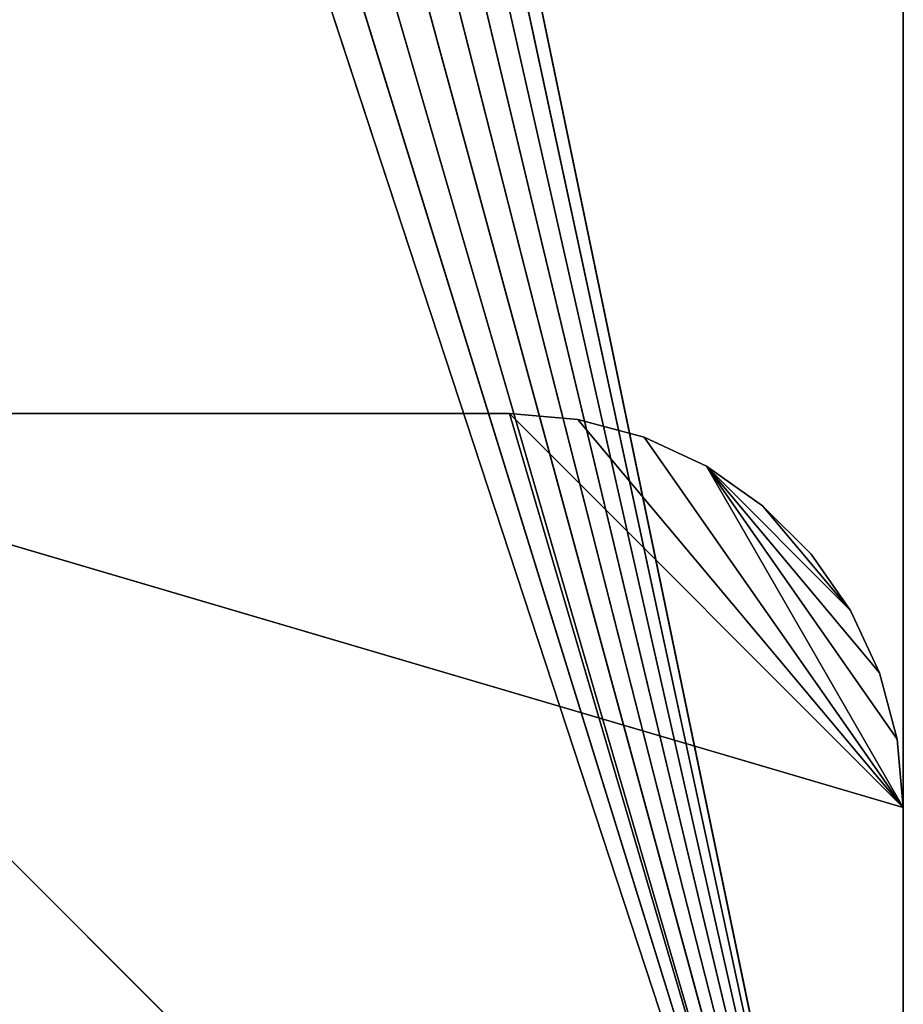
# Model space of a CAD drawing. Header units: centimetres. Extents: x 0.01 to 2.21, y 0.02 to 5.03.
# Tile 14 of 129: x 1.09 to 2.21, y 1.27 to 2.52. Entities that reach past the tile are written whole.
import ezdxf

# ---------------------------------------------------------------- set-up
doc = ezdxf.new("R2010")
doc.units = ezdxf.units.CM
doc.header["$LTSCALE"] = 2.54
doc.layers.get('0').update_dxf_attribs({"true_color": 0xff5454})

# ---------------------------------------------------------------- blocks, each defined once
blk = doc.blocks.new('Haczyk na r_czniki NUV przykr_cany.STL')
at = {"color": 0}
for p, q in [((2.211, 4.525, 0.1515), (2.211, 0.325, 0.1515)), ((2.211, 0.325, 0.1515), (2.211, 4.525, 0.0015)), ((2.211, 0.325, 0.1515), (2.211, 4.525, 0.0015)), ((2.211, 0.325, 0.0015), (2.211, 4.525, 0.0015)), ((2.211, 0.325, 0.0015), (2.211, 4.525, 0.0015)), ((2.211, 4.525, 0.1515), (2.211, 0.325, 0.1515)), ((1.4557, 3.9642, 0.1515), (2.211, 0.325, 0.1515)), ((1.4557, 3.9642, 0.1515), (2.211, 0.325, 0.1515)), ((1.4399, 3.9053, 0.0015), (2.211, 0.325, 0.0015)), ((1.4399, 3.9053, 0.0015), (2.211, 0.325, 0.0015)), ((1.4399, 3.9053, 0.1515), (2.211, 0.325, 0.1515)), ((1.4399, 3.9053, 0.1515), (2.211, 0.325, 0.1515)), ((1.4141, 3.85, 0.0015), (2.211, 0.325, 0.0015)), ((1.4141, 3.85, 0.0015), (2.211, 0.325, 0.0015)), ((1.4141, 3.85, 0.1515), (2.211, 0.325, 0.1515)), ((1.4141, 3.85, 0.1515), (2.211, 0.325, 0.1515)), ((2.211, 0.325, 0.0015), (1.3791, 3.8, 0.0015)), ((2.211, 0.325, 0.0015), (1.3791, 3.8, 0.0015)), ((1.3791, 3.8, 0.1515), (2.211, 0.325, 0.1515)), ((1.3791, 3.8, 0.1515), (2.211, 0.325, 0.1515)), ((1.336, 3.7569, 0.0015), (2.211, 0.325, 0.0015)), ((1.336, 3.7569, 0.0015), (2.211, 0.325, 0.0015)), ((1.336, 3.7569, 0.1515), (2.211, 0.325, 0.1515)), ((1.336, 3.7569, 0.1515), (2.211, 0.325, 0.1515)), ((1.286, 3.7219, 0.0015), (2.211, 0.325, 0.0015)), ((1.286, 3.7219, 0.0015), (2.211, 0.325, 0.0015)), ((1.286, 3.7219, 0.1515), (2.211, 0.325, 0.1515)), ((1.286, 3.7219, 0.1515), (2.211, 0.325, 0.1515)), ((2.211, 0.325, 0.0015), (1.2307, 3.6961, 0.0015)), ((2.211, 0.325, 0.0015), (1.2307, 3.6961, 0.0015)), ((1.2307, 3.6961, 0.1515), (2.211, 0.325, 0.1515)), ((1.2307, 3.6961, 0.1515), (2.211, 0.325, 0.1515)), ((1.1718, 3.6803, 0.0015), (2.211, 0.325, 0.0015)), ((1.1718, 3.6803, 0.0015), (2.211, 0.325, 0.0015)), ((1.1718, 3.6803, 0.1515), (2.211, 0.325, 0.1515)), ((1.1718, 3.6803, 0.1515), (2.211, 0.325, 0.1515)), ((1.111, 3.675, 0.0015), (2.211, 0.325, 0.0015)), ((1.111, 3.675, 0.0015), (2.211, 0.325, 0.0015)), ((1.111, 3.675, 0.1515), (2.211, 0.325, 0.1515)), ((1.111, 3.675, 0.1515), (2.211, 0.325, 0.1515)), ((2.211, 0.325, 2.5015), (0.511, 2.025, 2.5015)), ((2.211, 0.325, 2.5015), (0.511, 2.025, 2.5015)), ((2.211, 1.525, 2.5015), (0.511, 2.025, 2.5015)), ((2.211, 1.525, 2.5015), (0.511, 2.025, 2.5015)), ((1.711, 2.025, 2.5015), (0.511, 2.025, 2.5015)), ((0.511, 2.025, 2.3515), (2.211, 0.325, 2.3515)), ((0.511, 2.025, 2.3515), (2.211, 0.325, 2.3515)), ((0.511, 2.025, 2.3515), (1.711, 2.025, 2.3515)), ((1.711, 2.025, 2.5015), (0.511, 2.025, 2.5015)), ((1.711, 2.025, 2.5015), (0.511, 2.025, 2.3515)), ((1.711, 2.025, 2.5015), (0.511, 2.025, 2.3515)), ((0.511, 2.025, 2.3515), (1.711, 2.025, 2.3515)), ((2.211, 1.525, 2.5015), (1.711, 2.025, 2.5015)), ((1.7978, 2.0174, 2.5015), (1.711, 2.025, 2.5015)), ((2.211, 1.525, 2.5015), (1.711, 2.025, 2.5015)), ((1.711, 2.025, 2.3515), (2.211, 0.325, 2.3515)), ((1.711, 2.025, 2.3515), (2.211, 0.325, 2.3515)), ((1.711, 2.025, 2.3515), (2.211, 1.525, 2.3515)), ((1.711, 2.025, 2.3515), (2.211, 1.525, 2.3515)), ((1.711, 2.025, 2.3515), (1.7978, 2.0174, 2.3515)), ((1.711, 2.025, 2.5015), (1.711, 2.025, 2.3515)), ((1.711, 2.025, 2.3515), (1.7978, 2.0174, 2.3515)), ((1.711, 2.025, 2.3515), (1.7978, 2.0174, 2.5015)), ((1.711, 2.025, 2.3515), (1.7978, 2.0174, 2.5015)), ((1.711, 2.025, 2.5015), (1.711, 2.025, 2.3515)), ((1.7978, 2.0174, 2.5015), (1.711, 2.025, 2.5015)), ((1.882, 1.9948, 2.5015), (1.7978, 2.0174, 2.5015)), ((1.7978, 2.0174, 2.5015), (2.211, 1.525, 2.5015)), ((1.7978, 2.0174, 2.5015), (2.211, 1.525, 2.5015)), ((1.7978, 2.0174, 2.3515), (2.211, 1.525, 2.3515)), ((1.7978, 2.0174, 2.3515), (2.211, 1.525, 2.3515)), ((1.7978, 2.0174, 2.3515), (1.882, 1.9948, 2.3515)), ((1.7978, 2.0174, 2.3515), (1.882, 1.9948, 2.3515)), ((1.7978, 2.0174, 2.3515), (1.882, 1.9948, 2.5015)), ((1.7978, 2.0174, 2.3515), (1.882, 1.9948, 2.5015)), ((1.7978, 2.0174, 2.3515), (1.7978, 2.0174, 2.5015)), ((1.882, 1.9948, 2.5015), (1.7978, 2.0174, 2.5015)), ((1.7978, 2.0174, 2.3515), (1.7978, 2.0174, 2.5015)), ((1.961, 1.958, 2.5015), (1.882, 1.9948, 2.5015)), ((1.882, 1.9948, 2.5015), (2.211, 1.525, 2.5015)), ((1.882, 1.9948, 2.5015), (2.211, 1.525, 2.5015)), ((2.211, 1.525, 2.3515), (1.882, 1.9948, 2.3515)), ((1.882, 1.9948, 2.3515), (1.961, 1.958, 2.3515)), ((2.211, 1.525, 2.3515), (1.882, 1.9948, 2.3515)), ((1.882, 1.9948, 2.3515), (1.961, 1.958, 2.3515)), ((1.882, 1.9948, 2.3515), (1.961, 1.958, 2.5015)), ((1.882, 1.9948, 2.3515), (1.961, 1.958, 2.5015)), ((1.882, 1.9948, 2.3515), (1.882, 1.9948, 2.5015)), ((1.961, 1.958, 2.5015), (1.882, 1.9948, 2.5015)), ((1.882, 1.9948, 2.3515), (1.882, 1.9948, 2.5015)), ((1.961, 1.958, 2.5015), (2.211, 1.525, 2.5015)), ((2.2034, 1.6118, 2.5015), (1.961, 1.958, 2.5015)), ((1.961, 1.958, 2.5015), (2.211, 1.525, 2.5015)), ((2.0324, 1.908, 2.5015), (1.961, 1.958, 2.5015)), ((1.961, 1.958, 2.5015), (2.144, 1.775, 2.5015)), ((1.961, 1.958, 2.5015), (2.144, 1.775, 2.5015)), ((1.961, 1.958, 2.5015), (2.1808, 1.696, 2.5015)), ((1.961, 1.958, 2.5015), (2.1808, 1.696, 2.5015)), ((2.2034, 1.6118, 2.5015), (1.961, 1.958, 2.5015)), ((2.211, 1.525, 2.3515), (1.961, 1.958, 2.3515)), ((1.961, 1.958, 2.3515), (2.2034, 1.6118, 2.3515)), ((2.211, 1.525, 2.3515), (1.961, 1.958, 2.3515)), ((2.144, 1.775, 2.3515), (1.961, 1.958, 2.3515)), ((1.961, 1.958, 2.3515), (2.0324, 1.908, 2.3515)), ((2.144, 1.775, 2.3515), (1.961, 1.958, 2.3515)), ((2.1808, 1.696, 2.3515), (1.961, 1.958, 2.3515)), ((2.1808, 1.696, 2.3515), (1.961, 1.958, 2.3515)), ((1.961, 1.958, 2.3515), (2.2034, 1.6118, 2.3515)), ((1.961, 1.958, 2.3515), (2.0324, 1.908, 2.3515)), ((1.961, 1.958, 2.3515), (2.0324, 1.908, 2.5015)), ((1.961, 1.958, 2.3515), (2.0324, 1.908, 2.5015)), ((1.961, 1.958, 2.3515), (1.961, 1.958, 2.5015)), ((2.0324, 1.908, 2.5015), (1.961, 1.958, 2.5015)), ((1.961, 1.958, 2.3515), (1.961, 1.958, 2.5015)), ((2.094, 1.8464, 2.5015), (2.0324, 1.908, 2.5015)), ((2.0324, 1.908, 2.5015), (2.144, 1.775, 2.5015)), ((2.0324, 1.908, 2.5015), (2.144, 1.775, 2.5015)), ((2.0324, 1.908, 2.3515), (2.094, 1.8464, 2.3515)), ((2.144, 1.775, 2.3515), (2.0324, 1.908, 2.3515)), ((2.144, 1.775, 2.3515), (2.0324, 1.908, 2.3515)), ((2.0324, 1.908, 2.3515), (2.094, 1.8464, 2.3515)), ((2.0324, 1.908, 2.3515), (2.094, 1.8464, 2.5015)), ((2.0324, 1.908, 2.3515), (2.094, 1.8464, 2.5015)), ((2.0324, 1.908, 2.3515), (2.0324, 1.908, 2.5015)), ((2.094, 1.8464, 2.5015), (2.0324, 1.908, 2.5015)), ((2.0324, 1.908, 2.3515), (2.0324, 1.908, 2.5015)), ((2.144, 1.775, 2.5015), (2.094, 1.8464, 2.5015)), ((2.094, 1.8464, 2.3515), (2.144, 1.775, 2.3515)), ((2.094, 1.8464, 2.3515), (2.144, 1.775, 2.3515)), ((2.094, 1.8464, 2.3515), (2.144, 1.775, 2.5015)), ((2.094, 1.8464, 2.3515), (2.144, 1.775, 2.5015)), ((2.094, 1.8464, 2.3515), (2.094, 1.8464, 2.5015)), ((2.144, 1.775, 2.5015), (2.094, 1.8464, 2.5015)), ((2.094, 1.8464, 2.3515), (2.094, 1.8464, 2.5015)), ((2.1808, 1.696, 2.5015), (2.144, 1.775, 2.5015)), ((2.144, 1.775, 2.3515), (2.1808, 1.696, 2.3515)), ((2.144, 1.775, 2.3515), (2.1808, 1.696, 2.3515)), ((2.144, 1.775, 2.3515), (2.1808, 1.696, 2.5015)), ((2.144, 1.775, 2.3515), (2.1808, 1.696, 2.5015)), ((2.144, 1.775, 2.3515), (2.144, 1.775, 2.5015)), ((2.1808, 1.696, 2.5015), (2.144, 1.775, 2.5015)), ((2.144, 1.775, 2.3515), (2.144, 1.775, 2.5015)), ((2.2034, 1.6118, 2.5015), (2.1808, 1.696, 2.5015)), ((2.1808, 1.696, 2.3515), (2.2034, 1.6118, 2.3515)), ((2.1808, 1.696, 2.3515), (2.2034, 1.6118, 2.3515)), ((2.1808, 1.696, 2.3515), (2.2034, 1.6118, 2.5015)), ((2.1808, 1.696, 2.3515), (2.2034, 1.6118, 2.5015)), ((2.1808, 1.696, 2.3515), (2.1808, 1.696, 2.5015)), ((2.2034, 1.6118, 2.5015), (2.1808, 1.696, 2.5015)), ((2.1808, 1.696, 2.3515), (2.1808, 1.696, 2.5015)), ((2.211, 1.525, 2.5015), (2.2034, 1.6118, 2.5015)), ((2.2034, 1.6118, 2.3515), (2.211, 1.525, 2.3515)), ((2.2034, 1.6118, 2.3515), (2.211, 1.525, 2.3515)), ((2.2034, 1.6118, 2.3515), (2.211, 1.525, 2.5015)), ((2.2034, 1.6118, 2.3515), (2.211, 1.525, 2.5015)), ((2.2034, 1.6118, 2.3515), (2.2034, 1.6118, 2.5015)), ((2.211, 1.525, 2.5015), (2.2034, 1.6118, 2.5015)), ((2.2034, 1.6118, 2.3515), (2.2034, 1.6118, 2.5015)), ((2.211, 1.525, 2.5015), (2.211, 0.325, 2.5015)), ((2.211, 0.325, 2.5015), (2.211, 1.525, 2.3515)), ((2.211, 1.525, 2.3515), (2.211, 1.525, 2.5015)), ((2.211, 0.325, 2.5015), (2.211, 1.525, 2.3515)), ((2.211, 0.325, 2.3515), (2.211, 1.525, 2.3515)), ((2.211, 1.525, 2.5015), (2.211, 0.325, 2.5015)), ((2.211, 0.325, 2.3515), (2.211, 1.525, 2.3515)), ((2.211, 1.525, 2.3515), (2.211, 1.525, 2.5015))]:
    blk.add_line(p, q, dxfattribs=at)
mesh = blk.add_polyface(dxfattribs=at)
corners = [(2.211, 0.325, 0.0015), (1.4399, 3.9053, 0.0015), (2.211, 4.525, 0.0015)]
mesh.append_faces([[corners[k] for k in face] for face in [(0, 1, 2)]], dxfattribs={"color": 0})
mesh = blk.add_polyface(dxfattribs=at)
corners = [(2.211, 4.525, 0.1515), (1.4557, 3.9642, 0.1515), (2.211, 0.325, 0.1515)]
mesh.append_faces([[corners[k] for k in face] for face in [(0, 1, 2)]], dxfattribs={"color": 0})
mesh = blk.add_polyface(dxfattribs=at)
corners = [(2.211, 4.525, 0.1515), (2.211, 0.325, 0.1515), (2.211, 4.525, 0.0015)]
mesh.append_faces([[corners[k] for k in face] for face in [(0, 1, 2)]], dxfattribs={"color": 0})
mesh = blk.add_polyface(dxfattribs=at)
corners = [(2.211, 4.525, 0.0015), (2.211, 0.325, 0.1515), (2.211, 0.325, 0.0015)]
mesh.append_faces([[corners[k] for k in face] for face in [(0, 1, 2)]], dxfattribs={"color": 0})
mesh = blk.add_polyface(dxfattribs=at)
corners = [(2.211, 0.325, 0.1515), (1.4557, 3.9642, 0.1515), (1.4399, 3.9053, 0.1515)]
mesh.append_faces([[corners[k] for k in face] for face in [(0, 1, 2)]], dxfattribs={"color": 0})
mesh = blk.add_polyface(dxfattribs=at)
corners = [(2.211, 0.325, 0.0015), (1.4141, 3.85, 0.0015), (1.4399, 3.9053, 0.0015)]
mesh.append_faces([[corners[k] for k in face] for face in [(0, 1, 2)]], dxfattribs={"color": 0})
mesh = blk.add_polyface(dxfattribs=at)
corners = [(2.211, 0.325, 0.1515), (1.4399, 3.9053, 0.1515), (1.4141, 3.85, 0.1515)]
mesh.append_faces([[corners[k] for k in face] for face in [(0, 1, 2)]], dxfattribs={"color": 0})
mesh = blk.add_polyface(dxfattribs=at)
corners = [(2.211, 0.325, 0.0015), (1.3791, 3.8, 0.0015), (1.4141, 3.85, 0.0015)]
mesh.append_faces([[corners[k] for k in face] for face in [(0, 1, 2)]], dxfattribs={"color": 0})
mesh = blk.add_polyface(dxfattribs=at)
corners = [(2.211, 0.325, 0.1515), (1.4141, 3.85, 0.1515), (1.3791, 3.8, 0.1515)]
mesh.append_faces([[corners[k] for k in face] for face in [(0, 1, 2)]], dxfattribs={"color": 0})
mesh = blk.add_polyface(dxfattribs=at)
corners = [(2.211, 0.325, 0.0015), (1.336, 3.7569, 0.0015), (1.3791, 3.8, 0.0015)]
mesh.append_faces([[corners[k] for k in face] for face in [(0, 1, 2)]], dxfattribs={"color": 0})
mesh = blk.add_polyface(dxfattribs=at)
corners = [(2.211, 0.325, 0.1515), (1.3791, 3.8, 0.1515), (1.336, 3.7569, 0.1515)]
mesh.append_faces([[corners[k] for k in face] for face in [(0, 1, 2)]], dxfattribs={"color": 0})
mesh = blk.add_polyface(dxfattribs=at)
corners = [(2.211, 0.325, 0.0015), (1.286, 3.7219, 0.0015), (1.336, 3.7569, 0.0015)]
mesh.append_faces([[corners[k] for k in face] for face in [(0, 1, 2)]], dxfattribs={"color": 0})
mesh = blk.add_polyface(dxfattribs=at)
corners = [(2.211, 0.325, 0.1515), (1.336, 3.7569, 0.1515), (1.286, 3.7219, 0.1515)]
mesh.append_faces([[corners[k] for k in face] for face in [(0, 1, 2)]], dxfattribs={"color": 0})
mesh = blk.add_polyface(dxfattribs=at)
corners = [(2.211, 0.325, 0.0015), (1.2307, 3.6961, 0.0015), (1.286, 3.7219, 0.0015)]
mesh.append_faces([[corners[k] for k in face] for face in [(0, 1, 2)]], dxfattribs={"color": 0})
mesh = blk.add_polyface(dxfattribs=at)
corners = [(2.211, 0.325, 0.1515), (1.286, 3.7219, 0.1515), (1.2307, 3.6961, 0.1515)]
mesh.append_faces([[corners[k] for k in face] for face in [(0, 1, 2)]], dxfattribs={"color": 0})
mesh = blk.add_polyface(dxfattribs=at)
corners = [(2.211, 0.325, 0.0015), (1.1718, 3.6803, 0.0015), (1.2307, 3.6961, 0.0015)]
mesh.append_faces([[corners[k] for k in face] for face in [(0, 1, 2)]], dxfattribs={"color": 0})
mesh = blk.add_polyface(dxfattribs=at)
corners = [(2.211, 0.325, 0.1515), (1.2307, 3.6961, 0.1515), (1.1718, 3.6803, 0.1515)]
mesh.append_faces([[corners[k] for k in face] for face in [(0, 1, 2)]], dxfattribs={"color": 0})
mesh = blk.add_polyface(dxfattribs=at)
corners = [(1.111, 3.675, 0.0015), (0.011, 0.325, 0.0015), (1.0502, 3.6803, 0.0015)]
mesh.append_faces([[corners[k] for k in face] for face in [(0, 1, 2)]], dxfattribs={"color": 0})
mesh = blk.add_polyface(dxfattribs=at)
corners = [(1.111, 3.675, 0.1515), (1.0502, 3.6803, 0.1515), (0.011, 0.325, 0.1515)]
mesh.append_faces([[corners[k] for k in face] for face in [(0, 1, 2)]], dxfattribs={"color": 0})
mesh = blk.add_polyface(dxfattribs=at)
corners = [(2.211, 0.325, 0.0015), (1.111, 3.675, 0.0015), (1.1718, 3.6803, 0.0015)]
mesh.append_faces([[corners[k] for k in face] for face in [(0, 1, 2)]], dxfattribs={"color": 0})
mesh = blk.add_polyface(dxfattribs=at)
corners = [(2.211, 0.325, 0.1515), (1.1718, 3.6803, 0.1515), (1.111, 3.675, 0.1515)]
mesh.append_faces([[corners[k] for k in face] for face in [(0, 1, 2)]], dxfattribs={"color": 0})
mesh = blk.add_polyface(dxfattribs=at)
corners = [(2.211, 0.325, 0.0015), (0.011, 0.325, 0.0015), (1.111, 3.675, 0.0015)]
mesh.append_faces([[corners[k] for k in face] for face in [(0, 1, 2)]], dxfattribs={"color": 0})
mesh = blk.add_polyface(dxfattribs=at)
corners = [(2.211, 0.325, 0.1515), (1.111, 3.675, 0.1515), (0.011, 0.325, 0.1515)]
mesh.append_faces([[corners[k] for k in face] for face in [(0, 1, 2)]], dxfattribs={"color": 0})
mesh = blk.add_polyface(dxfattribs=at)
corners = [(2.211, 0.325, 2.5015), (0.511, 2.025, 2.5015), (0.011, 0.325, 2.5015)]
mesh.append_faces([[corners[k] for k in face] for face in [(0, 1, 2)]], dxfattribs={"color": 0})
mesh = blk.add_polyface(dxfattribs=at)
corners = [(2.211, 0.325, 2.3515), (0.011, 0.325, 2.3515), (0.511, 2.025, 2.3515)]
mesh.append_faces([[corners[k] for k in face] for face in [(0, 1, 2)]], dxfattribs={"color": 0})
mesh = blk.add_polyface(dxfattribs=at)
corners = [(2.211, 1.525, 2.5015), (0.511, 2.025, 2.5015), (2.211, 0.325, 2.5015)]
mesh.append_faces([[corners[k] for k in face] for face in [(0, 1, 2)]], dxfattribs={"color": 0})
mesh = blk.add_polyface(dxfattribs=at)
corners = [(2.211, 1.525, 2.5015), (1.711, 2.025, 2.5015), (0.511, 2.025, 2.5015)]
mesh.append_faces([[corners[k] for k in face] for face in [(0, 1, 2)]], dxfattribs={"color": 0})
mesh = blk.add_polyface(dxfattribs=at)
corners = [(2.211, 0.325, 2.3515), (0.511, 2.025, 2.3515), (1.711, 2.025, 2.3515)]
mesh.append_faces([[corners[k] for k in face] for face in [(0, 1, 2)]], dxfattribs={"color": 0})
mesh = blk.add_polyface(dxfattribs=at)
corners = [(1.711, 2.025, 2.5015), (0.511, 2.025, 2.3515), (0.511, 2.025, 2.5015)]
mesh.append_faces([[corners[k] for k in face] for face in [(0, 1, 2)]], dxfattribs={"color": 0})
mesh = blk.add_polyface(dxfattribs=at)
corners = [(1.711, 2.025, 2.5015), (1.711, 2.025, 2.3515), (0.511, 2.025, 2.3515)]
mesh.append_faces([[corners[k] for k in face] for face in [(0, 1, 2)]], dxfattribs={"color": 0})
mesh = blk.add_polyface(dxfattribs=at)
corners = [(2.211, 1.525, 2.5015), (1.7978, 2.0174, 2.5015), (1.711, 2.025, 2.5015)]
mesh.append_faces([[corners[k] for k in face] for face in [(0, 1, 2)]], dxfattribs={"color": 0})
mesh = blk.add_polyface(dxfattribs=at)
corners = [(2.211, 0.325, 2.3515), (1.711, 2.025, 2.3515), (2.211, 1.525, 2.3515)]
mesh.append_faces([[corners[k] for k in face] for face in [(0, 1, 2)]], dxfattribs={"color": 0})
mesh = blk.add_polyface(dxfattribs=at)
corners = [(2.211, 1.525, 2.3515), (1.711, 2.025, 2.3515), (1.7978, 2.0174, 2.3515)]
mesh.append_faces([[corners[k] for k in face] for face in [(0, 1, 2)]], dxfattribs={"color": 0})
mesh = blk.add_polyface(dxfattribs=at)
corners = [(1.7978, 2.0174, 2.5015), (1.7978, 2.0174, 2.3515), (1.711, 2.025, 2.3515)]
mesh.append_faces([[corners[k] for k in face] for face in [(0, 1, 2)]], dxfattribs={"color": 0})
mesh = blk.add_polyface(dxfattribs=at)
corners = [(1.7978, 2.0174, 2.5015), (1.711, 2.025, 2.3515), (1.711, 2.025, 2.5015)]
mesh.append_faces([[corners[k] for k in face] for face in [(0, 1, 2)]], dxfattribs={"color": 0})
mesh = blk.add_polyface(dxfattribs=at)
corners = [(2.211, 1.525, 2.5015), (1.882, 1.9948, 2.5015), (1.7978, 2.0174, 2.5015)]
mesh.append_faces([[corners[k] for k in face] for face in [(0, 1, 2)]], dxfattribs={"color": 0})
mesh = blk.add_polyface(dxfattribs=at)
corners = [(2.211, 1.525, 2.3515), (1.7978, 2.0174, 2.3515), (1.882, 1.9948, 2.3515)]
mesh.append_faces([[corners[k] for k in face] for face in [(0, 1, 2)]], dxfattribs={"color": 0})
mesh = blk.add_polyface(dxfattribs=at)
corners = [(1.882, 1.9948, 2.5015), (1.882, 1.9948, 2.3515), (1.7978, 2.0174, 2.3515)]
mesh.append_faces([[corners[k] for k in face] for face in [(0, 1, 2)]], dxfattribs={"color": 0})
mesh = blk.add_polyface(dxfattribs=at)
corners = [(1.882, 1.9948, 2.5015), (1.7978, 2.0174, 2.3515), (1.7978, 2.0174, 2.5015)]
mesh.append_faces([[corners[k] for k in face] for face in [(0, 1, 2)]], dxfattribs={"color": 0})
mesh = blk.add_polyface(dxfattribs=at)
corners = [(2.211, 1.525, 2.5015), (1.961, 1.958, 2.5015), (1.882, 1.9948, 2.5015)]
mesh.append_faces([[corners[k] for k in face] for face in [(0, 1, 2)]], dxfattribs={"color": 0})
mesh = blk.add_polyface(dxfattribs=at)
corners = [(2.211, 1.525, 2.3515), (1.882, 1.9948, 2.3515), (1.961, 1.958, 2.3515)]
mesh.append_faces([[corners[k] for k in face] for face in [(0, 1, 2)]], dxfattribs={"color": 0})
mesh = blk.add_polyface(dxfattribs=at)
corners = [(1.961, 1.958, 2.5015), (1.961, 1.958, 2.3515), (1.882, 1.9948, 2.3515)]
mesh.append_faces([[corners[k] for k in face] for face in [(0, 1, 2)]], dxfattribs={"color": 0})
mesh = blk.add_polyface(dxfattribs=at)
corners = [(1.961, 1.958, 2.5015), (1.882, 1.9948, 2.3515), (1.882, 1.9948, 2.5015)]
mesh.append_faces([[corners[k] for k in face] for face in [(0, 1, 2)]], dxfattribs={"color": 0})
mesh = blk.add_polyface(dxfattribs=at)
corners = [(2.211, 1.525, 2.5015), (2.2034, 1.6118, 2.5015), (1.961, 1.958, 2.5015)]
mesh.append_faces([[corners[k] for k in face] for face in [(0, 1, 2)]], dxfattribs={"color": 0})
mesh = blk.add_polyface(dxfattribs=at)
corners = [(2.144, 1.775, 2.5015), (2.0324, 1.908, 2.5015), (1.961, 1.958, 2.5015)]
mesh.append_faces([[corners[k] for k in face] for face in [(0, 1, 2)]], dxfattribs={"color": 0})
mesh = blk.add_polyface(dxfattribs=at)
corners = [(2.1808, 1.696, 2.5015), (2.144, 1.775, 2.5015), (1.961, 1.958, 2.5015)]
mesh.append_faces([[corners[k] for k in face] for face in [(0, 1, 2)]], dxfattribs={"color": 0})
mesh = blk.add_polyface(dxfattribs=at)
corners = [(2.2034, 1.6118, 2.5015), (2.1808, 1.696, 2.5015), (1.961, 1.958, 2.5015)]
mesh.append_faces([[corners[k] for k in face] for face in [(0, 1, 2)]], dxfattribs={"color": 0})
mesh = blk.add_polyface(dxfattribs=at)
corners = [(2.211, 1.525, 2.3515), (1.961, 1.958, 2.3515), (2.2034, 1.6118, 2.3515)]
mesh.append_faces([[corners[k] for k in face] for face in [(0, 1, 2)]], dxfattribs={"color": 0})
mesh = blk.add_polyface(dxfattribs=at)
corners = [(2.144, 1.775, 2.3515), (1.961, 1.958, 2.3515), (2.0324, 1.908, 2.3515)]
mesh.append_faces([[corners[k] for k in face] for face in [(0, 1, 2)]], dxfattribs={"color": 0})
mesh = blk.add_polyface(dxfattribs=at)
corners = [(2.1808, 1.696, 2.3515), (1.961, 1.958, 2.3515), (2.144, 1.775, 2.3515)]
mesh.append_faces([[corners[k] for k in face] for face in [(0, 1, 2)]], dxfattribs={"color": 0})
mesh = blk.add_polyface(dxfattribs=at)
corners = [(2.2034, 1.6118, 2.3515), (1.961, 1.958, 2.3515), (2.1808, 1.696, 2.3515)]
mesh.append_faces([[corners[k] for k in face] for face in [(0, 1, 2)]], dxfattribs={"color": 0})
mesh = blk.add_polyface(dxfattribs=at)
corners = [(2.0324, 1.908, 2.5015), (2.0324, 1.908, 2.3515), (1.961, 1.958, 2.3515)]
mesh.append_faces([[corners[k] for k in face] for face in [(0, 1, 2)]], dxfattribs={"color": 0})
mesh = blk.add_polyface(dxfattribs=at)
corners = [(2.0324, 1.908, 2.5015), (1.961, 1.958, 2.3515), (1.961, 1.958, 2.5015)]
mesh.append_faces([[corners[k] for k in face] for face in [(0, 1, 2)]], dxfattribs={"color": 0})
mesh = blk.add_polyface(dxfattribs=at)
corners = [(2.144, 1.775, 2.5015), (2.094, 1.8464, 2.5015), (2.0324, 1.908, 2.5015)]
mesh.append_faces([[corners[k] for k in face] for face in [(0, 1, 2)]], dxfattribs={"color": 0})
mesh = blk.add_polyface(dxfattribs=at)
corners = [(2.144, 1.775, 2.3515), (2.0324, 1.908, 2.3515), (2.094, 1.8464, 2.3515)]
mesh.append_faces([[corners[k] for k in face] for face in [(0, 1, 2)]], dxfattribs={"color": 0})
mesh = blk.add_polyface(dxfattribs=at)
corners = [(2.094, 1.8464, 2.5015), (2.094, 1.8464, 2.3515), (2.0324, 1.908, 2.3515)]
mesh.append_faces([[corners[k] for k in face] for face in [(0, 1, 2)]], dxfattribs={"color": 0})
mesh = blk.add_polyface(dxfattribs=at)
corners = [(2.094, 1.8464, 2.5015), (2.0324, 1.908, 2.3515), (2.0324, 1.908, 2.5015)]
mesh.append_faces([[corners[k] for k in face] for face in [(0, 1, 2)]], dxfattribs={"color": 0})
mesh = blk.add_polyface(dxfattribs=at)
corners = [(2.094, 1.8464, 2.3515), (2.144, 1.775, 2.5015), (2.144, 1.775, 2.3515)]
mesh.append_faces([[corners[k] for k in face] for face in [(0, 1, 2)]], dxfattribs={"color": 0})
mesh = blk.add_polyface(dxfattribs=at)
corners = [(2.094, 1.8464, 2.5015), (2.144, 1.775, 2.5015), (2.094, 1.8464, 2.3515)]
mesh.append_faces([[corners[k] for k in face] for face in [(0, 1, 2)]], dxfattribs={"color": 0})
mesh = blk.add_polyface(dxfattribs=at)
corners = [(2.144, 1.775, 2.3515), (2.1808, 1.696, 2.5015), (2.1808, 1.696, 2.3515)]
mesh.append_faces([[corners[k] for k in face] for face in [(0, 1, 2)]], dxfattribs={"color": 0})
mesh = blk.add_polyface(dxfattribs=at)
corners = [(2.144, 1.775, 2.5015), (2.1808, 1.696, 2.5015), (2.144, 1.775, 2.3515)]
mesh.append_faces([[corners[k] for k in face] for face in [(0, 1, 2)]], dxfattribs={"color": 0})
mesh = blk.add_polyface(dxfattribs=at)
corners = [(2.1808, 1.696, 2.3515), (2.2034, 1.6118, 2.5015), (2.2034, 1.6118, 2.3515)]
mesh.append_faces([[corners[k] for k in face] for face in [(0, 1, 2)]], dxfattribs={"color": 0})
mesh = blk.add_polyface(dxfattribs=at)
corners = [(2.1808, 1.696, 2.5015), (2.2034, 1.6118, 2.5015), (2.1808, 1.696, 2.3515)]
mesh.append_faces([[corners[k] for k in face] for face in [(0, 1, 2)]], dxfattribs={"color": 0})
mesh = blk.add_polyface(dxfattribs=at)
corners = [(2.2034, 1.6118, 2.3515), (2.211, 1.525, 2.5015), (2.211, 1.525, 2.3515)]
mesh.append_faces([[corners[k] for k in face] for face in [(0, 1, 2)]], dxfattribs={"color": 0})
mesh = blk.add_polyface(dxfattribs=at)
corners = [(2.2034, 1.6118, 2.5015), (2.211, 1.525, 2.5015), (2.2034, 1.6118, 2.3515)]
mesh.append_faces([[corners[k] for k in face] for face in [(0, 1, 2)]], dxfattribs={"color": 0})
mesh = blk.add_polyface(dxfattribs=at)
corners = [(2.211, 1.525, 2.5015), (2.211, 0.325, 2.5015), (2.211, 1.525, 2.3515)]
mesh.append_faces([[corners[k] for k in face] for face in [(0, 1, 2)]], dxfattribs={"color": 0})
mesh = blk.add_polyface(dxfattribs=at)
corners = [(2.211, 1.525, 2.3515), (2.211, 0.325, 2.5015), (2.211, 0.325, 2.3515)]
mesh.append_faces([[corners[k] for k in face] for face in [(0, 1, 2)]], dxfattribs={"color": 0})

msp = doc.modelspace()

# ---------------------------------------------------------------- block references
at = {"color": 0}
msp.add_blockref('Haczyk na r_czniki NUV przykr_cany.STL', (0, 0), dxfattribs=at)

doc.saveas('drawing.dxf')
